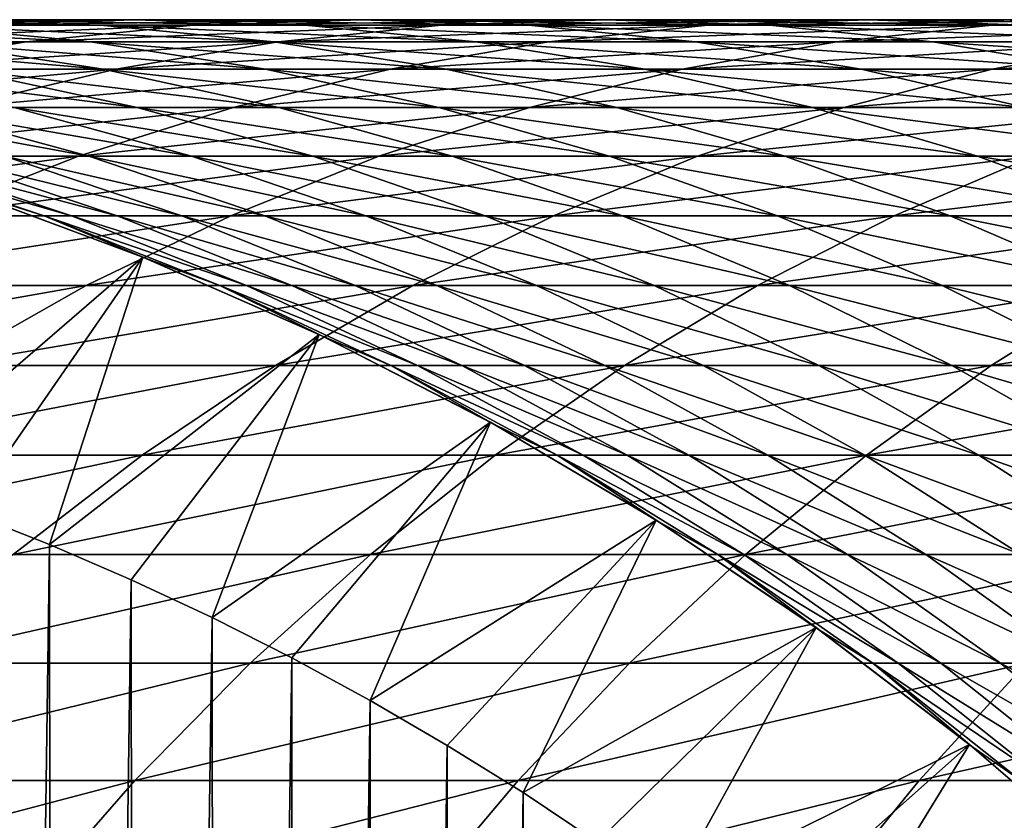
# Model space of a CAD drawing. Header units: metres. Extents: x -410 to 15, y -15 to 15.
# Tile 21 of 256: x -396.54 to -393.44, y 7.73 to 10.25. Entities that reach past the tile are written whole.
import ezdxf

# ---------------------------------------------------------------- set-up
doc = ezdxf.new("R2010")
doc.units = ezdxf.units.M
doc.layers.add('solid_508382', color=7, linetype='CONTINUOUS')

msp = doc.modelspace()

# ---------------------------------------------------------------- linework, layer by layer
at = {"layer": 'solid_508382'}
for points in [[(-397.434753, 10.25, 127.468567), (-396.838379, 10.25, 128.961014), (-396.28949, 10.232658, 128.72879)], [(-396.876984, 10.232658, 127.258575), (-397.434753, 10.25, 127.468567), (-396.28949, 10.232658, 128.72879)], [(-397.387238, 10.232658, 129.193253), (-396.721588, 10.232658, 130.682388), (-396.182495, 10.25, 130.428299)], [(-396.838379, 10.25, 128.961014), (-397.387238, 10.232658, 129.193253), (-396.182495, 10.25, 130.428299)], [(-396.838379, 10.25, 128.961014), (-396.182495, 10.25, 130.428299), (-395.643402, 10.232658, 130.17421)], [(-396.28949, 10.232658, 128.72879), (-396.838379, 10.25, 128.961014), (-395.643402, 10.232658, 130.17421)], [(-396.721588, 10.232658, 130.682388), (-395.996674, 10.232658, 132.1436), (-395.468201, 10.25, 131.868057)], [(-396.182495, 10.25, 130.428299), (-396.721588, 10.232658, 130.682388), (-395.468201, 10.25, 131.868057)], [(-396.182495, 10.25, 130.428299), (-395.468201, 10.25, 131.868057), (-394.939758, 10.232658, 131.592514)], [(-395.643402, 10.232658, 130.17421), (-396.182495, 10.25, 130.428299), (-394.939758, 10.232658, 131.592514)], [(-395.996674, 10.232658, 132.1436), (-395.213623, 10.232658, 133.574509), (-394.696655, 10.25, 133.277954)], [(-395.468201, 10.25, 131.868057), (-395.996674, 10.232658, 132.1436), (-394.696655, 10.25, 133.277954)], [(-395.468201, 10.25, 131.868057), (-394.696655, 10.25, 133.277954), (-394.179688, 10.232658, 132.9814)], [(-394.939758, 10.232658, 131.592514), (-395.468201, 10.25, 131.868057), (-394.179688, 10.232658, 132.9814)], [(-395.213623, 10.232658, 133.574509), (-394.373749, 10.232658, 134.972794), (-393.86911, 10.25, 134.655716)], [(-394.696655, 10.25, 133.277954), (-395.213623, 10.232658, 133.574509), (-393.86911, 10.25, 134.655716)], [(-394.696655, 10.25, 133.277954), (-393.86911, 10.25, 134.655716), (-393.364471, 10.232658, 134.338638)], [(-394.179688, 10.232658, 132.9814), (-394.696655, 10.25, 133.277954), (-393.364471, 10.232658, 134.338638)], [(-394.373749, 10.232658, 134.972794), (-393.478363, 10.232658, 136.336227), (-392.986847, 10.25, 135.99913)], [(-393.86911, 10.25, 134.655716), (-394.373749, 10.232658, 134.972794), (-392.986847, 10.25, 135.99913)], [(-393.86911, 10.25, 134.655716), (-392.986847, 10.25, 135.99913), (-392.495361, 10.232658, 135.662033)], [(-393.364471, 10.232658, 134.338638), (-393.86911, 10.25, 134.655716), (-392.495361, 10.232658, 135.662033)], [(-393.478363, 10.232658, 136.336227), (-392.528931, 10.232658, 137.662582), (-392.051361, 10.25, 137.306015)], [(-392.986847, 10.25, 135.99913), (-393.478363, 10.232658, 136.336227), (-392.051361, 10.25, 137.306015)], [(-397.404968, 10.232658, 125.765945), (-396.876984, 10.232658, 127.258575), (-396.321136, 10.180694, 127.049294)], [(-396.841125, 10.180694, 125.579163), (-397.404968, 10.232658, 125.765945), (-396.321136, 10.180694, 127.049294)], [(-397.258881, 10.180694, 130.935623), (-396.523346, 10.180694, 132.418213), (-395.996674, 10.232658, 132.1436)], [(-396.721588, 10.232658, 130.682388), (-397.258881, 10.180694, 130.935623), (-395.996674, 10.232658, 132.1436)], [(-396.876984, 10.232658, 127.258575), (-396.28949, 10.232658, 128.72879), (-395.742462, 10.180694, 128.497345)], [(-396.321136, 10.180694, 127.049294), (-396.876984, 10.232658, 127.258575), (-395.742462, 10.180694, 128.497345)], [(-396.523346, 10.180694, 132.418213), (-395.728851, 10.180694, 133.870056), (-395.213623, 10.232658, 133.574509)], [(-395.996674, 10.232658, 132.1436), (-396.523346, 10.180694, 132.418213), (-395.213623, 10.232658, 133.574509)], [(-396.28949, 10.232658, 128.72879), (-395.643402, 10.232658, 130.17421), (-395.10611, 10.180694, 129.920975)], [(-395.742462, 10.180694, 128.497345), (-396.28949, 10.232658, 128.72879), (-395.10611, 10.180694, 129.920975)], [(-395.728851, 10.180694, 133.870056), (-394.876678, 10.180694, 135.288803), (-394.373749, 10.232658, 134.972794)], [(-395.213623, 10.232658, 133.574509), (-395.728851, 10.180694, 133.870056), (-394.373749, 10.232658, 134.972794)], [(-395.643402, 10.232658, 130.17421), (-394.939758, 10.232658, 131.592514), (-394.413086, 10.180694, 131.317902)], [(-395.10611, 10.180694, 129.920975), (-395.643402, 10.232658, 130.17421), (-394.413086, 10.180694, 131.317902)], [(-394.939758, 10.232658, 131.592514), (-394.179688, 10.232658, 132.9814), (-393.66449, 10.180694, 132.685852)], [(-394.413086, 10.180694, 131.317902), (-394.939758, 10.232658, 131.592514), (-393.66449, 10.180694, 132.685852)], [(-394.876678, 10.180694, 135.288803), (-393.96817, 10.180694, 136.67218), (-393.478363, 10.232658, 136.336227)], [(-394.373749, 10.232658, 134.972794), (-394.876678, 10.180694, 135.288803), (-393.478363, 10.232658, 136.336227)], [(-394.179688, 10.232658, 132.9814), (-393.364471, 10.232658, 134.338638), (-392.861542, 10.180694, 134.022629)], [(-393.66449, 10.180694, 132.685852), (-394.179688, 10.232658, 132.9814), (-392.861542, 10.180694, 134.022629)], [(-393.96817, 10.180694, 136.67218), (-393.004852, 10.180694, 138.017944), (-392.528931, 10.232658, 137.662582)], [(-393.478363, 10.232658, 136.336227), (-393.96817, 10.180694, 136.67218), (-392.528931, 10.232658, 137.662582)], [(-397.792511, 10.094279, 131.187149), (-397.046448, 10.094279, 132.690964), (-396.523346, 10.180694, 132.418213)], [(-397.258881, 10.180694, 130.935623), (-397.792511, 10.094279, 131.187149), (-396.523346, 10.180694, 132.418213)], [(-397.301666, 10.180694, 124.089333), (-396.841125, 10.180694, 125.579163), (-396.281128, 10.094279, 125.393646)], [(-396.73468, 10.094279, 123.92646), (-397.301666, 10.180694, 124.089333), (-396.281128, 10.094279, 125.393646)], [(-397.046448, 10.094279, 132.690964), (-396.24057, 10.094279, 134.163605), (-395.728851, 10.180694, 133.870056)], [(-396.523346, 10.180694, 132.418213), (-397.046448, 10.094279, 132.690964), (-395.728851, 10.180694, 133.870056)], [(-396.841125, 10.180694, 125.579163), (-396.321136, 10.180694, 127.049294), (-395.769012, 10.094279, 126.841423)], [(-396.281128, 10.094279, 125.393646), (-396.841125, 10.180694, 125.579163), (-395.769012, 10.094279, 126.841423)], [(-396.321136, 10.180694, 127.049294), (-395.742462, 10.180694, 128.497345), (-395.199158, 10.094279, 128.267471)], [(-395.769012, 10.094279, 126.841423), (-396.321136, 10.180694, 127.049294), (-395.199158, 10.094279, 128.267471)], [(-396.24057, 10.094279, 134.163605), (-395.37619, 10.094279, 135.602676), (-394.876678, 10.180694, 135.288803)], [(-395.728851, 10.180694, 133.870056), (-396.24057, 10.094279, 134.163605), (-394.876678, 10.180694, 135.288803)], [(-395.742462, 10.180694, 128.497345), (-395.10611, 10.180694, 129.920975), (-394.572479, 10.094279, 129.669464)], [(-395.199158, 10.094279, 128.267471), (-395.742462, 10.180694, 128.497345), (-394.572479, 10.094279, 129.669464)], [(-395.37619, 10.094279, 135.602676), (-394.454681, 10.094279, 137.005859), (-393.96817, 10.180694, 136.67218)], [(-394.876678, 10.180694, 135.288803), (-395.37619, 10.094279, 135.602676), (-393.96817, 10.180694, 136.67218)], [(-395.10611, 10.180694, 129.920975), (-394.413086, 10.180694, 131.317902), (-393.889954, 10.094279, 131.045151)], [(-394.572479, 10.094279, 129.669464), (-395.10611, 10.180694, 129.920975), (-393.889954, 10.094279, 131.045151)], [(-394.454681, 10.094279, 137.005859), (-393.47757, 10.094279, 138.370895), (-393.004852, 10.180694, 138.017944)], [(-393.96817, 10.180694, 136.67218), (-394.454681, 10.094279, 137.005859), (-393.004852, 10.180694, 138.017944)], [(-394.413086, 10.180694, 131.317902), (-393.66449, 10.180694, 132.685852), (-393.15274, 10.094279, 132.392303)], [(-393.889954, 10.094279, 131.045151), (-394.413086, 10.180694, 131.317902), (-393.15274, 10.094279, 132.392303)], [(-393.66449, 10.180694, 132.685852), (-392.861542, 10.180694, 134.022629), (-392.36203, 10.094279, 133.708771)], [(-393.15274, 10.094279, 132.392303), (-393.66449, 10.180694, 132.685852), (-392.36203, 10.094279, 133.708771)], [(-393.47757, 10.094279, 138.370895), (-392.446381, 10.094279, 139.695572), (-391.988251, 10.180694, 139.323914)], [(-393.004852, 10.180694, 138.017944), (-393.47757, 10.094279, 138.370895), (-391.988251, 10.180694, 139.323914)], [(-397.564209, 9.97371, 132.960938), (-396.74707, 9.97371, 134.454147), (-396.24057, 10.094279, 134.163605)], [(-397.046448, 10.094279, 132.690964), (-397.564209, 9.97371, 132.960938), (-396.24057, 10.094279, 134.163605)], [(-397.128906, 10.094279, 122.442245), (-396.73468, 10.094279, 123.92646), (-396.173431, 9.97371, 123.765251)], [(-396.561646, 9.97371, 122.303711), (-397.128906, 10.094279, 122.442245), (-396.173431, 9.97371, 123.765251)], [(-396.74707, 9.97371, 134.454147), (-395.870605, 9.97371, 135.91333), (-395.37619, 10.094279, 135.602676)], [(-396.24057, 10.094279, 134.163605), (-396.74707, 9.97371, 134.454147), (-395.37619, 10.094279, 135.602676)], [(-396.73468, 10.094279, 123.92646), (-396.281128, 10.094279, 125.393646), (-395.726837, 9.97371, 125.210022)], [(-396.173431, 9.97371, 123.765251), (-396.73468, 10.094279, 123.92646), (-395.726837, 9.97371, 125.210022)], [(-396.281128, 10.094279, 125.393646), (-395.769012, 10.094279, 126.841423), (-395.222534, 9.97371, 126.635681)], [(-395.726837, 9.97371, 125.210022), (-396.281128, 10.094279, 125.393646), (-395.222534, 9.97371, 126.635681)], [(-395.870605, 9.97371, 135.91333), (-394.936218, 9.97371, 137.336121), (-394.454681, 10.094279, 137.005859)], [(-395.37619, 10.094279, 135.602676), (-395.870605, 9.97371, 135.91333), (-394.454681, 10.094279, 137.005859)], [(-395.769012, 10.094279, 126.841423), (-395.199158, 10.094279, 128.267471), (-394.661377, 9.97371, 128.039932)], [(-395.222534, 9.97371, 126.635681), (-395.769012, 10.094279, 126.841423), (-394.661377, 9.97371, 128.039932)], [(-395.199158, 10.094279, 128.267471), (-394.572479, 10.094279, 129.669464), (-394.044281, 9.97371, 129.420517)], [(-394.661377, 9.97371, 128.039932), (-395.199158, 10.094279, 128.267471), (-394.044281, 9.97371, 129.420517)], [(-394.936218, 9.97371, 137.336121), (-393.945435, 9.97371, 138.720245), (-393.47757, 10.094279, 138.370895)], [(-394.454681, 10.094279, 137.005859), (-394.936218, 9.97371, 137.336121), (-393.47757, 10.094279, 138.370895)], [(-394.572479, 10.094279, 129.669464), (-393.889954, 10.094279, 131.045151), (-393.372192, 9.97371, 130.775177)], [(-394.044281, 9.97371, 129.420517), (-394.572479, 10.094279, 129.669464), (-393.372192, 9.97371, 130.775177)], [(-393.945435, 9.97371, 138.720245), (-392.899872, 9.97371, 140.063431), (-392.446381, 10.094279, 139.695572)], [(-393.47757, 10.094279, 138.370895), (-393.945435, 9.97371, 138.720245), (-392.446381, 10.094279, 139.695572)], [(-393.889954, 10.094279, 131.045151), (-393.15274, 10.094279, 132.392303), (-392.64624, 9.97371, 132.101761)], [(-393.372192, 9.97371, 130.775177), (-393.889954, 10.094279, 131.045151), (-392.64624, 9.97371, 132.101761)], [(-397.246643, 9.819392, 134.740707), (-396.358246, 9.819392, 136.219742), (-395.870605, 9.97371, 135.91333)], [(-396.74707, 9.97371, 134.454147), (-397.246643, 9.819392, 134.740707), (-395.870605, 9.97371, 135.91333)], [(-397.160461, 9.97371, 119.33976), (-396.890839, 9.97371, 120.827751), (-396.326324, 9.819392, 120.713699)], [(-396.591827, 9.819392, 119.248482), (-397.160461, 9.97371, 119.33976), (-396.326324, 9.819392, 120.713699)], [(-396.890839, 9.97371, 120.827751), (-396.561646, 9.97371, 122.303711), (-396.002167, 9.819392, 122.167076)], [(-396.326324, 9.819392, 120.713699), (-396.890839, 9.97371, 120.827751), (-396.002167, 9.819392, 122.167076)], [(-396.561646, 9.97371, 122.303711), (-396.173431, 9.97371, 123.765251), (-395.619904, 9.819392, 123.606255)], [(-396.002167, 9.819392, 122.167076), (-396.561646, 9.97371, 122.303711), (-395.619904, 9.819392, 123.606255)], [(-396.358246, 9.819392, 136.219742), (-395.411163, 9.819392, 137.66188), (-394.936218, 9.97371, 137.336121)], [(-395.870605, 9.97371, 135.91333), (-396.358246, 9.819392, 136.219742), (-394.936218, 9.97371, 137.336121)], [(-396.173431, 9.97371, 123.765251), (-395.726837, 9.97371, 125.210022), (-395.180115, 9.819392, 125.028915)], [(-395.619904, 9.819392, 123.606255), (-396.173431, 9.97371, 123.765251), (-395.180115, 9.819392, 125.028915)], [(-395.726837, 9.97371, 125.210022), (-395.222534, 9.97371, 126.635681), (-394.683563, 9.819392, 126.432762)], [(-395.180115, 9.819392, 125.028915), (-395.726837, 9.97371, 125.210022), (-394.683563, 9.819392, 126.432762)], [(-395.411163, 9.819392, 137.66188), (-394.406921, 9.819392, 139.064804), (-393.945435, 9.97371, 138.720245)], [(-394.936218, 9.97371, 137.336121), (-395.411163, 9.819392, 137.66188), (-393.945435, 9.97371, 138.720245)], [(-395.222534, 9.97371, 126.635681), (-394.661377, 9.97371, 128.039932), (-394.130981, 9.819392, 127.815521)], [(-394.683563, 9.819392, 126.432762), (-395.222534, 9.97371, 126.635681), (-394.130981, 9.819392, 127.815521)], [(-394.661377, 9.97371, 128.039932), (-394.044281, 9.97371, 129.420517), (-393.523315, 9.819392, 129.174973)], [(-394.130981, 9.819392, 127.815521), (-394.661377, 9.97371, 128.039932), (-393.523315, 9.819392, 129.174973)], [(-394.406921, 9.819392, 139.064804), (-393.347137, 9.819392, 140.426254), (-392.899872, 9.97371, 140.063431)], [(-393.945435, 9.97371, 138.720245), (-394.406921, 9.819392, 139.064804), (-392.899872, 9.97371, 140.063431)], [(-394.044281, 9.97371, 129.420517), (-393.372192, 9.97371, 130.775177), (-392.861542, 9.819392, 130.508911)], [(-393.523315, 9.819392, 129.174973), (-394.044281, 9.97371, 129.420517), (-392.861542, 9.819392, 130.508911)], [(-397.737579, 9.631849, 135.022339), (-396.837494, 9.631849, 136.520844), (-396.358246, 9.819392, 136.219742)], [(-397.246643, 9.819392, 134.740707), (-397.737579, 9.631849, 135.022339), (-396.358246, 9.819392, 136.219742)], [(-397.032623, 9.819392, 114.80545), (-396.945251, 9.819392, 116.291969), (-396.381042, 9.631849, 116.247414)], [(-396.467072, 9.631849, 114.7836), (-397.032623, 9.819392, 114.80545), (-396.381042, 9.631849, 116.247414)], [(-396.717224, 9.710095, 113.374649), (-397.032623, 9.819392, 114.80545), (-396.467072, 9.631849, 114.7836)], [(-396.945251, 9.819392, 116.291969), (-396.798248, 9.819392, 117.773773), (-396.236267, 9.631849, 117.706596)], [(-396.381042, 9.631849, 116.247414), (-396.945251, 9.819392, 116.291969), (-396.236267, 9.631849, 117.706596)], [(-396.837494, 9.631849, 136.520844), (-395.87793, 9.631849, 137.981995), (-395.411163, 9.819392, 137.66188)], [(-396.358246, 9.819392, 136.219742), (-396.837494, 9.631849, 136.520844), (-395.411163, 9.819392, 137.66188)], [(-396.798248, 9.819392, 117.773773), (-396.591827, 9.819392, 119.248482), (-396.03299, 9.631849, 119.158775)], [(-396.236267, 9.631849, 117.706596), (-396.798248, 9.819392, 117.773773), (-396.03299, 9.631849, 119.158775)], [(-396.591827, 9.819392, 119.248482), (-396.326324, 9.819392, 120.713699), (-395.771545, 9.631849, 120.601624)], [(-396.03299, 9.631849, 119.158775), (-396.591827, 9.819392, 119.248482), (-395.771545, 9.631849, 120.601624)], [(-396.326324, 9.819392, 120.713699), (-396.002167, 9.819392, 122.167076), (-395.452362, 9.631849, 122.032799)], [(-395.771545, 9.631849, 120.601624), (-396.326324, 9.819392, 120.713699), (-395.452362, 9.631849, 122.032799)], [(-396.002167, 9.819392, 122.167076), (-395.619904, 9.819392, 123.606255), (-395.075928, 9.631849, 123.449997)], [(-395.452362, 9.631849, 122.032799), (-396.002167, 9.819392, 122.167076), (-395.075928, 9.631849, 123.449997)], [(-395.87793, 9.631849, 137.981995), (-394.860443, 9.631849, 139.403412), (-394.406921, 9.819392, 139.064804)], [(-395.411163, 9.819392, 137.66188), (-395.87793, 9.631849, 137.981995), (-394.406921, 9.819392, 139.064804)], [(-395.619904, 9.819392, 123.606255), (-395.180115, 9.819392, 125.028915), (-394.642853, 9.631849, 124.850937)], [(-395.075928, 9.631849, 123.449997), (-395.619904, 9.819392, 123.606255), (-394.642853, 9.631849, 124.850937)], [(-395.180115, 9.819392, 125.028915), (-394.683563, 9.819392, 126.432762), (-394.15387, 9.631849, 126.233337)], [(-394.642853, 9.631849, 124.850937), (-395.180115, 9.819392, 125.028915), (-394.15387, 9.631849, 126.233337)], [(-394.860443, 9.631849, 139.403412), (-393.786652, 9.631849, 140.782822), (-393.347137, 9.819392, 140.426254)], [(-394.406921, 9.819392, 139.064804), (-394.860443, 9.631849, 139.403412), (-393.347137, 9.819392, 140.426254)], [(-394.683563, 9.819392, 126.432762), (-394.130981, 9.819392, 127.815521), (-393.609741, 9.631849, 127.594986)], [(-394.15387, 9.631849, 126.233337), (-394.683563, 9.819392, 126.432762), (-393.609741, 9.631849, 127.594986)], [(-394.130981, 9.819392, 127.815521), (-393.523315, 9.819392, 129.174973), (-393.011353, 9.631849, 128.93367)], [(-393.609741, 9.631849, 127.594986), (-394.130981, 9.819392, 127.815521), (-393.011353, 9.631849, 128.93367)], [(-393.786652, 9.631849, 140.782822), (-392.658356, 9.631849, 142.117966), (-392.23349, 9.819392, 141.744034)], [(-393.347137, 9.819392, 140.426254), (-393.786652, 9.631849, 140.782822), (-392.23349, 9.819392, 141.744034)], [(-393.523315, 9.819392, 129.174973), (-392.861542, 9.819392, 130.508911), (-392.35968, 9.631849, 130.247238)], [(-393.011353, 9.631849, 128.93367), (-393.523315, 9.819392, 129.174973), (-392.35968, 9.631849, 130.247238)], [(-396.155792, 9.501818, 96.32515), (-396.976288, 8.794239, 95.374649), (-396.725006, 9.712719, 96.32515)], [(-396.155792, 9.501818, 96.32515), (-396.725006, 9.712719, 96.32515), (-396.717224, 9.710095, 113.374649)], [(-396.147766, 9.498569, 113.374649), (-396.717224, 9.710095, 113.374649), (-396.467072, 9.631849, 114.7836)], [(-396.155792, 9.501818, 96.32515), (-396.717224, 9.710095, 113.374649), (-396.147766, 9.498569, 113.374649)], [(-397.306671, 9.411716, 136.815643), (-396.334869, 9.411716, 138.29541), (-395.87793, 9.631849, 137.981995)], [(-396.837494, 9.631849, 136.520844), (-397.306671, 9.411716, 136.815643), (-395.87793, 9.631849, 137.981995)], [(-396.467072, 9.631849, 114.7836), (-396.381042, 9.631849, 116.247414), (-395.828644, 9.411716, 116.203796)], [(-395.913391, 9.411716, 114.762207), (-396.467072, 9.631849, 114.7836), (-395.828644, 9.411716, 116.203796)], [(-396.147766, 9.498569, 113.374649), (-396.467072, 9.631849, 114.7836), (-395.913391, 9.411716, 114.762207)], [(-396.381042, 9.631849, 116.247414), (-396.236267, 9.631849, 117.706596), (-395.686096, 9.411716, 117.640816)], [(-395.828644, 9.411716, 116.203796), (-396.381042, 9.631849, 116.247414), (-395.686096, 9.411716, 117.640816)], [(-396.334869, 9.411716, 138.29541), (-395.304443, 9.411716, 139.73494), (-394.860443, 9.631849, 139.403412)], [(-395.87793, 9.631849, 137.981995), (-396.334869, 9.411716, 138.29541), (-394.860443, 9.631849, 139.403412)], [(-396.236267, 9.631849, 117.706596), (-396.03299, 9.631849, 119.158775), (-395.485901, 9.411716, 119.070953)], [(-395.686096, 9.411716, 117.640816), (-396.236267, 9.631849, 117.706596), (-395.485901, 9.411716, 119.070953)], [(-396.03299, 9.631849, 119.158775), (-395.771545, 9.631849, 120.601624), (-395.228424, 9.411716, 120.49189)], [(-395.485901, 9.411716, 119.070953), (-396.03299, 9.631849, 119.158775), (-395.228424, 9.411716, 120.49189)], [(-395.771545, 9.631849, 120.601624), (-395.452362, 9.631849, 122.032799), (-394.914062, 9.411716, 121.901337)], [(-395.228424, 9.411716, 120.49189), (-395.771545, 9.631849, 120.601624), (-394.914062, 9.411716, 121.901337)], [(-395.452362, 9.631849, 122.032799), (-395.075928, 9.631849, 123.449997), (-394.543365, 9.411716, 123.29702)], [(-394.914062, 9.411716, 121.901337), (-395.452362, 9.631849, 122.032799), (-394.543365, 9.411716, 123.29702)], [(-395.304443, 9.411716, 139.73494), (-394.21698, 9.411716, 141.131897), (-393.786652, 9.631849, 140.782822)], [(-394.860443, 9.631849, 139.403412), (-395.304443, 9.411716, 139.73494), (-393.786652, 9.631849, 140.782822)], [(-395.075928, 9.631849, 123.449997), (-394.642853, 9.631849, 124.850937), (-394.116882, 9.411716, 124.676682)], [(-394.543365, 9.411716, 123.29702), (-395.075928, 9.631849, 123.449997), (-394.116882, 9.411716, 124.676682)], [(-394.642853, 9.631849, 124.850937), (-394.15387, 9.631849, 126.233337), (-393.635315, 9.411716, 126.038101)], [(-394.116882, 9.411716, 124.676682), (-394.642853, 9.631849, 124.850937), (-393.635315, 9.411716, 126.038101)], [(-394.21698, 9.411716, 141.131897), (-393.07431, 9.411716, 142.484055), (-392.658356, 9.631849, 142.117966)], [(-393.786652, 9.631849, 140.782822), (-394.21698, 9.411716, 141.131897), (-392.658356, 9.631849, 142.117966)], [(-394.15387, 9.631849, 126.233337), (-393.609741, 9.631849, 127.594986), (-393.099426, 9.411716, 127.379074)], [(-393.635315, 9.411716, 126.038101), (-394.15387, 9.631849, 126.233337), (-393.099426, 9.411716, 127.379074)], [(-393.609741, 9.631849, 127.594986), (-393.011353, 9.631849, 128.93367), (-392.510132, 9.411716, 128.697433)], [(-393.099426, 9.411716, 127.379074), (-393.609741, 9.631849, 127.594986), (-392.510132, 9.411716, 128.697433)], [(-396.155792, 9.501818, 96.32515), (-396.711853, 8.69883, 95.374649), (-396.976288, 8.794239, 95.374649)], [(-396.155792, 9.501818, 96.32515), (-396.45047, 8.595492, 95.374649), (-396.711853, 8.69883, 95.374649)], [(-395.600098, 9.257607, 96.32515), (-396.45047, 8.595492, 95.374649), (-396.155792, 9.501818, 96.32515)], [(-395.600098, 9.257607, 96.32515), (-396.155792, 9.501818, 96.32515), (-396.147766, 9.498569, 113.374649)], [(-395.591827, 9.253677, 113.374649), (-396.147766, 9.498569, 113.374649), (-395.913391, 9.411716, 114.762207)], [(-395.600098, 9.257607, 96.32515), (-396.147766, 9.498569, 113.374649), (-395.591827, 9.253677, 113.374649)], [(-397.764221, 9.159735, 137.103149), (-396.780518, 9.159735, 138.601044), (-396.334869, 9.411716, 138.29541)], [(-397.306671, 9.411716, 136.815643), (-397.764221, 9.159735, 137.103149), (-396.334869, 9.411716, 138.29541)], [(-396.780518, 9.159735, 138.601044), (-395.737427, 9.159735, 140.058228), (-395.304443, 9.411716, 139.73494)], [(-396.334869, 9.411716, 138.29541), (-396.780518, 9.159735, 138.601044), (-395.304443, 9.411716, 139.73494)], [(-395.913391, 9.411716, 114.762207), (-395.828644, 9.411716, 116.203796), (-395.289948, 9.159735, 116.161263)], [(-395.373413, 9.159735, 114.741348), (-395.913391, 9.411716, 114.762207), (-395.289948, 9.159735, 116.161263)], [(-395.591827, 9.253677, 113.374649), (-395.913391, 9.411716, 114.762207), (-395.373413, 9.159735, 114.741348)], [(-395.828644, 9.411716, 116.203796), (-395.686096, 9.411716, 117.640816), (-395.149536, 9.159735, 117.576675)], [(-395.289948, 9.159735, 116.161263), (-395.828644, 9.411716, 116.203796), (-395.149536, 9.159735, 117.576675)], [(-395.737427, 9.159735, 140.058228), (-394.636658, 9.159735, 141.472336), (-394.21698, 9.411716, 141.131897)], [(-395.304443, 9.411716, 139.73494), (-395.737427, 9.159735, 140.058228), (-394.21698, 9.411716, 141.131897)], [(-395.686096, 9.411716, 117.640816), (-395.485901, 9.411716, 119.070953), (-394.952362, 9.159735, 118.985306)], [(-395.149536, 9.159735, 117.576675), (-395.686096, 9.411716, 117.640816), (-394.952362, 9.159735, 118.985306)], [(-395.485901, 9.411716, 119.070953), (-395.228424, 9.411716, 120.49189), (-394.698761, 9.159735, 120.38488)], [(-394.952362, 9.159735, 118.985306), (-395.485901, 9.411716, 119.070953), (-394.698761, 9.159735, 120.38488)], [(-395.228424, 9.411716, 120.49189), (-394.914062, 9.411716, 121.901337), (-394.38913, 9.159735, 121.77314)], [(-394.698761, 9.159735, 120.38488), (-395.228424, 9.411716, 120.49189), (-394.38913, 9.159735, 121.77314)], [(-394.914062, 9.411716, 121.901337), (-394.543365, 9.411716, 123.29702), (-394.023987, 9.159735, 123.147835)], [(-394.38913, 9.159735, 121.77314), (-394.914062, 9.411716, 121.901337), (-394.023987, 9.159735, 123.147835)], [(-394.636658, 9.159735, 141.472336), (-393.47995, 9.159735, 142.841064), (-393.07431, 9.411716, 142.484055)], [(-394.21698, 9.411716, 141.131897), (-394.636658, 9.159735, 141.472336), (-393.07431, 9.411716, 142.484055)], [(-394.543365, 9.411716, 123.29702), (-394.116882, 9.411716, 124.676682), (-393.603912, 9.159735, 124.506752)], [(-394.023987, 9.159735, 123.147835), (-394.543365, 9.411716, 123.29702), (-393.603912, 9.159735, 124.506752)], [(-394.116882, 9.411716, 124.676682), (-393.635315, 9.411716, 126.038101), (-393.129578, 9.159735, 125.847702)], [(-393.603912, 9.159735, 124.506752), (-394.116882, 9.411716, 124.676682), (-393.129578, 9.159735, 125.847702)], [(-393.635315, 9.411716, 126.038101), (-393.099426, 9.411716, 127.379074), (-392.601776, 9.159735, 127.16851)], [(-393.129578, 9.159735, 125.847702), (-393.635315, 9.411716, 126.038101), (-392.601776, 9.159735, 127.16851)], [(-393.47995, 9.159735, 142.841064), (-392.269196, 9.159735, 144.162231), (-391.878235, 9.411716, 143.789215)], [(-393.07431, 9.411716, 142.484055), (-393.47995, 9.159735, 142.841064), (-391.878235, 9.411716, 143.789215)], [(-395.600098, 9.257607, 96.32515), (-396.192322, 8.484286, 95.374649), (-396.45047, 8.595492, 95.374649)], [(-395.600098, 9.257607, 96.32515), (-395.9375, 8.365249, 95.374649), (-396.192322, 8.484286, 95.374649)], [(-395.059784, 8.980911, 96.32515), (-395.9375, 8.365249, 95.374649), (-395.600098, 9.257607, 96.32515)], [(-395.059784, 8.980911, 96.32515), (-395.600098, 9.257607, 96.32515), (-395.591827, 9.253677, 113.374649)], [(-395.051392, 8.976283, 113.374649), (-395.591827, 9.253677, 113.374649), (-395.373413, 9.159735, 114.741348)], [(-395.059784, 8.980911, 96.32515), (-395.591827, 9.253677, 113.374649), (-395.051392, 8.976283, 113.374649)], [(-397.213287, 8.87676, 138.897888), (-396.157959, 8.87676, 140.372208), (-395.737427, 9.159735, 140.058228)], [(-396.780518, 9.159735, 138.601044), (-397.213287, 8.87676, 138.897888), (-395.737427, 9.159735, 140.058228)], [(-396.157959, 8.87676, 140.372208), (-395.04422, 8.87676, 141.802948), (-394.636658, 9.159735, 141.472336)], [(-395.737427, 9.159735, 140.058228), (-396.157959, 8.87676, 140.372208), (-394.636658, 9.159735, 141.472336)], [(-395.373413, 9.159735, 114.741348), (-395.289948, 9.159735, 116.161263), (-394.766785, 8.87676, 116.119949)], [(-394.848999, 8.87676, 114.721085), (-395.373413, 9.159735, 114.741348), (-394.766785, 8.87676, 116.119949)], [(-395.051392, 8.976283, 113.374649), (-395.373413, 9.159735, 114.741348), (-394.848999, 8.87676, 114.721085)], [(-395.289948, 9.159735, 116.161263), (-395.149536, 9.159735, 117.576675), (-394.628418, 8.87676, 117.514381)], [(-394.766785, 8.87676, 116.119949), (-395.289948, 9.159735, 116.161263), (-394.628418, 8.87676, 117.514381)], [(-395.149536, 9.159735, 117.576675), (-394.952362, 9.159735, 118.985306), (-394.434174, 8.87676, 118.90213)], [(-394.628418, 8.87676, 117.514381), (-395.149536, 9.159735, 117.576675), (-394.434174, 8.87676, 118.90213)], [(-395.04422, 8.87676, 141.802948), (-393.873901, 8.87676, 143.187805), (-393.47995, 9.159735, 142.841064)], [(-394.636658, 9.159735, 141.472336), (-395.04422, 8.87676, 141.802948), (-393.47995, 9.159735, 142.841064)], [(-394.952362, 9.159735, 118.985306), (-394.698761, 9.159735, 120.38488), (-394.184326, 8.87676, 120.280952)], [(-394.434174, 8.87676, 118.90213), (-394.952362, 9.159735, 118.985306), (-394.184326, 8.87676, 120.280952)], [(-394.698761, 9.159735, 120.38488), (-394.38913, 9.159735, 121.77314), (-393.879303, 8.87676, 121.648628)], [(-394.184326, 8.87676, 120.280952), (-394.698761, 9.159735, 120.38488), (-393.879303, 8.87676, 121.648628)], [(-394.38913, 9.159735, 121.77314), (-394.023987, 9.159735, 123.147835), (-393.519562, 8.87676, 123.002945)], [(-393.879303, 8.87676, 121.648628), (-394.38913, 9.159735, 121.77314), (-393.519562, 8.87676, 123.002945)], [(-394.023987, 9.159735, 123.147835), (-393.603912, 9.159735, 124.506752), (-393.105713, 8.87676, 124.341721)], [(-393.519562, 8.87676, 123.002945), (-394.023987, 9.159735, 123.147835), (-393.105713, 8.87676, 124.341721)], [(-393.873901, 8.87676, 143.187805), (-392.648926, 8.87676, 144.524506), (-392.269196, 9.159735, 144.162231)], [(-393.47995, 9.159735, 142.841064), (-393.873901, 8.87676, 143.187805), (-392.269196, 9.159735, 144.162231)], [(-393.603912, 9.159735, 124.506752), (-393.129578, 9.159735, 125.847702), (-392.638428, 8.87676, 125.662788)], [(-393.105713, 8.87676, 124.341721), (-393.603912, 9.159735, 124.506752), (-392.638428, 8.87676, 125.662788)], [(-395.059784, 8.980911, 96.32515), (-395.686096, 8.238426, 95.374649), (-395.9375, 8.365249, 95.374649)], [(-395.059784, 8.980911, 96.32515), (-395.438843, 8.104145, 95.374649), (-395.686096, 8.238426, 95.374649)], [(-394.536713, 8.672663, 96.32515), (-395.438843, 8.104145, 95.374649), (-395.059784, 8.980911, 96.32515)], [(-394.536713, 8.672663, 96.32515), (-395.059784, 8.980911, 96.32515), (-395.051392, 8.976283, 113.374649)], [(-394.52832, 8.667359, 113.374649), (-395.051392, 8.976283, 113.374649), (-394.848999, 8.87676, 114.721085)], [(-394.536713, 8.672663, 96.32515), (-395.051392, 8.976283, 113.374649), (-394.52832, 8.667359, 113.374649)], [(-397.631805, 8.56375, 139.184921), (-396.564575, 8.56375, 140.675827), (-396.157959, 8.87676, 140.372208)], [(-397.213287, 8.87676, 138.897888), (-397.631805, 8.56375, 139.184921), (-396.157959, 8.87676, 140.372208)], [(-396.564575, 8.56375, 140.675827), (-395.438324, 8.56375, 142.12265), (-395.04422, 8.87676, 141.802948)], [(-396.157959, 8.87676, 140.372208), (-396.564575, 8.56375, 140.675827), (-395.04422, 8.87676, 141.802948)], [(-395.438324, 8.56375, 142.12265), (-394.254852, 8.56375, 143.523071), (-393.873901, 8.87676, 143.187805)], [(-395.04422, 8.87676, 141.802948), (-395.438324, 8.56375, 142.12265), (-393.873901, 8.87676, 143.187805)], [(-394.848999, 8.87676, 114.721085), (-394.766785, 8.87676, 116.119949), (-394.260895, 8.56375, 116.080002)], [(-394.341919, 8.56375, 114.701492), (-394.848999, 8.87676, 114.721085), (-394.260895, 8.56375, 116.080002)], [(-394.52832, 8.667359, 113.374649), (-394.848999, 8.87676, 114.721085), (-394.341919, 8.56375, 114.701492)], [(-394.766785, 8.87676, 116.119949), (-394.628418, 8.87676, 117.514381), (-394.124542, 8.56375, 117.45414)], [(-394.260895, 8.56375, 116.080002), (-394.766785, 8.87676, 116.119949), (-394.124542, 8.56375, 117.45414)], [(-394.628418, 8.87676, 117.514381), (-394.434174, 8.87676, 118.90213), (-393.933136, 8.56375, 118.821701)], [(-394.124542, 8.56375, 117.45414), (-394.628418, 8.87676, 117.514381), (-393.933136, 8.56375, 118.821701)], [(-394.434174, 8.87676, 118.90213), (-394.184326, 8.87676, 120.280952), (-393.68692, 8.56375, 120.180458)], [(-393.933136, 8.56375, 118.821701), (-394.434174, 8.87676, 118.90213), (-393.68692, 8.56375, 120.180458)], [(-394.254852, 8.56375, 143.523071), (-393.016083, 8.56375, 144.874817), (-392.648926, 8.87676, 144.524506)], [(-393.873901, 8.87676, 143.187805), (-394.254852, 8.56375, 143.523071), (-392.648926, 8.87676, 144.524506)], [(-394.184326, 8.87676, 120.280952), (-393.879303, 8.87676, 121.648628), (-393.386322, 8.56375, 121.528236)], [(-393.68692, 8.56375, 120.180458), (-394.184326, 8.87676, 120.280952), (-393.386322, 8.56375, 121.528236)], [(-393.879303, 8.87676, 121.648628), (-393.519562, 8.87676, 123.002945), (-393.03183, 8.56375, 122.862846)], [(-393.386322, 8.56375, 121.528236), (-393.879303, 8.87676, 121.648628), (-393.03183, 8.56375, 122.862846)], [(-393.519562, 8.87676, 123.002945), (-393.105713, 8.87676, 124.341721), (-392.623993, 8.56375, 124.182137)], [(-393.03183, 8.56375, 122.862846), (-393.519562, 8.87676, 123.002945), (-392.623993, 8.56375, 124.182137)], [(-396.711853, 8.69883, 95.374649), (-396.45047, 8.595492, 95.374649), (-396.694305, -8.692173, 95.374649)], [(-394.536713, 8.672663, 96.32515), (-395.195557, 7.962325, 95.374649), (-395.438843, 8.104145, 95.374649)], [(-394.536713, 8.672663, 96.32515), (-394.956848, 7.813328, 95.374649), (-395.195557, 7.962325, 95.374649)], [(-394.032593, 8.333814, 96.32515), (-394.956848, 7.813328, 95.374649), (-394.536713, 8.672663, 96.32515)], [(-394.032593, 8.333814, 96.32515), (-394.536713, 8.672663, 96.32515), (-394.52832, 8.667359, 113.374649)], [(-394.024475, 8.327991, 113.374649), (-394.52832, 8.667359, 113.374649), (-394.341919, 8.56375, 114.701492)], [(-394.032593, 8.333814, 96.32515), (-394.52832, 8.667359, 113.374649), (-394.024475, 8.327991, 113.374649)], [(-396.45047, 8.595492, 95.374649), (-396.433563, -8.588474, 95.374649), (-396.694305, -8.692173, 95.374649)], [(-396.45047, 8.595492, 95.374649), (-396.192322, 8.484286, 95.374649), (-396.433563, -8.588474, 95.374649)], [(-396.955933, 8.221763, 140.968033), (-395.817627, 8.221763, 142.430344), (-395.438324, 8.56375, 142.12265)], [(-396.564575, 8.56375, 140.675827), (-396.955933, 8.221763, 140.968033), (-395.438324, 8.56375, 142.12265)], [(-395.817627, 8.221763, 142.430344), (-394.62149, 8.221763, 143.845749), (-394.254852, 8.56375, 143.523071)], [(-395.438324, 8.56375, 142.12265), (-395.817627, 8.221763, 142.430344), (-394.254852, 8.56375, 143.523071)], [(-394.62149, 8.221763, 143.845749), (-393.369446, 8.221763, 145.211975), (-393.016083, 8.56375, 144.874817)], [(-394.254852, 8.56375, 143.523071), (-394.62149, 8.221763, 143.845749), (-393.016083, 8.56375, 144.874817)], [(-394.341919, 8.56375, 114.701492), (-394.260895, 8.56375, 116.080002), (-393.773987, 8.221763, 116.041557)], [(-393.853851, 8.221763, 114.68264), (-394.341919, 8.56375, 114.701492), (-393.773987, 8.221763, 116.041557)], [(-394.024475, 8.327991, 113.374649), (-394.341919, 8.56375, 114.701492), (-393.853851, 8.221763, 114.68264)], [(-394.260895, 8.56375, 116.080002), (-394.124542, 8.56375, 117.45414), (-393.639587, 8.221763, 117.396164)], [(-393.773987, 8.221763, 116.041557), (-394.260895, 8.56375, 116.080002), (-393.639587, 8.221763, 117.396164)], [(-394.124542, 8.56375, 117.45414), (-393.933136, 8.56375, 118.821701), (-393.450897, 8.221763, 118.744286)], [(-393.639587, 8.221763, 117.396164), (-394.124542, 8.56375, 117.45414), (-393.450897, 8.221763, 118.744286)], [(-393.933136, 8.56375, 118.821701), (-393.68692, 8.56375, 120.180458), (-393.208191, 8.221763, 120.08374)], [(-393.450897, 8.221763, 118.744286), (-393.933136, 8.56375, 118.821701), (-393.208191, 8.221763, 120.08374)], [(-393.68692, 8.56375, 120.180458), (-393.386322, 8.56375, 121.528236), (-392.911865, 8.221763, 121.412361)], [(-393.208191, 8.221763, 120.08374), (-393.68692, 8.56375, 120.180458), (-392.911865, 8.221763, 121.412361)], [(-396.192322, 8.484286, 95.374649), (-396.176056, -8.47697, 95.374649), (-396.433563, -8.588474, 95.374649)], [(-396.192322, 8.484286, 95.374649), (-395.9375, 8.365249, 95.374649), (-396.176056, -8.47697, 95.374649)], [(-395.9375, 8.365249, 95.374649), (-395.92218, -8.357794, 95.374649), (-396.176056, -8.47697, 95.374649)], [(-395.9375, 8.365249, 95.374649), (-395.686096, 8.238426, 95.374649), (-395.92218, -8.357794, 95.374649)], [(-394.032593, 8.333814, 96.32515), (-394.722839, 7.657224, 95.374649), (-394.956848, 7.813328, 95.374649)], [(-394.032593, 8.333814, 96.32515), (-394.493652, 7.494106, 95.374649), (-394.722839, 7.657224, 95.374649)], [(-393.549042, 7.965405, 96.32515), (-394.493652, 7.494106, 95.374649), (-394.032593, 8.333814, 96.32515)], [(-393.549042, 7.965405, 96.32515), (-394.032593, 8.333814, 96.32515), (-394.024475, 8.327991, 113.374649)], [(-393.541595, 7.95937, 113.374649), (-394.024475, 8.327991, 113.374649), (-393.853851, 8.221763, 114.68264)], [(-393.549042, 7.965405, 96.32515), (-394.024475, 8.327991, 113.374649), (-393.541595, 7.95937, 113.374649)], [(-395.686096, 8.238426, 95.374649), (-395.671844, -8.230948, 95.374649), (-395.92218, -8.357794, 95.374649)], [(-395.686096, 8.238426, 95.374649), (-395.438843, 8.104145, 95.374649), (-395.671844, -8.230948, 95.374649)], [(-397.330688, 7.851955, 141.247849), (-396.180817, 7.851955, 142.724991), (-395.817627, 8.221763, 142.430344)], [(-396.955933, 8.221763, 140.968033), (-397.330688, 7.851955, 141.247849), (-395.817627, 8.221763, 142.430344)], [(-396.180817, 7.851955, 142.724991), (-394.972565, 7.851955, 144.154755), (-394.62149, 8.221763, 143.845749)], [(-395.817627, 8.221763, 142.430344), (-396.180817, 7.851955, 142.724991), (-394.62149, 8.221763, 143.845749)], [(-394.972565, 7.851955, 144.154755), (-393.707825, 7.851955, 145.534821), (-393.369446, 8.221763, 145.211975)], [(-394.62149, 8.221763, 143.845749), (-394.972565, 7.851955, 144.154755), (-393.369446, 8.221763, 145.211975)], [(-393.853851, 8.221763, 114.68264), (-393.773987, 8.221763, 116.041557), (-393.307739, 7.851955, 116.004738)], [(-393.386505, 7.851955, 114.664581), (-393.853851, 8.221763, 114.68264), (-393.307739, 7.851955, 116.004738)], [(-393.541595, 7.95937, 113.374649), (-393.853851, 8.221763, 114.68264), (-393.386505, 7.851955, 114.664581)], [(-393.773987, 8.221763, 116.041557), (-393.639587, 8.221763, 117.396164), (-393.175201, 7.851955, 117.340652)], [(-393.307739, 7.851955, 116.004738), (-393.773987, 8.221763, 116.041557), (-393.175201, 7.851955, 117.340652)], [(-393.707825, 7.851955, 145.534821), (-392.388702, 7.851955, 146.862961), (-392.063538, 8.221763, 146.526779)], [(-393.369446, 8.221763, 145.211975), (-393.707825, 7.851955, 145.534821), (-392.063538, 8.221763, 146.526779)], [(-393.639587, 8.221763, 117.396164), (-393.450897, 8.221763, 118.744286), (-392.989105, 7.851955, 118.670158)], [(-393.175201, 7.851955, 117.340652), (-393.639587, 8.221763, 117.396164), (-392.989105, 7.851955, 118.670158)], [(-393.450897, 8.221763, 118.744286), (-393.208191, 8.221763, 120.08374), (-392.749756, 7.851955, 119.991119)], [(-392.989105, 7.851955, 118.670158), (-393.450897, 8.221763, 118.744286), (-392.749756, 7.851955, 119.991119)], [(-395.438843, 8.104145, 95.374649), (-395.425659, -8.096713, 95.374649), (-395.671844, -8.230948, 95.374649)], [(-395.438843, 8.104145, 95.374649), (-395.195557, 7.962325, 95.374649), (-395.425659, -8.096713, 95.374649)], [(-395.195557, 7.962325, 95.374649), (-395.183472, -7.95502, 95.374649), (-395.425659, -8.096713, 95.374649)], [(-395.195557, 7.962325, 95.374649), (-394.956848, 7.813328, 95.374649), (-395.183472, -7.95502, 95.374649)], [(-393.549042, 7.965405, 96.32515), (-394.269531, 7.324149, 95.374649), (-394.493652, 7.494106, 95.374649)], [(-393.549042, 7.965405, 96.32515), (-394.050476, 7.147337, 95.374649), (-394.269531, 7.324149, 95.374649)], [(-393.087921, 7.568725, 96.32515), (-394.050476, 7.147337, 95.374649), (-393.549042, 7.965405, 96.32515)], [(-393.087921, 7.568725, 96.32515), (-393.549042, 7.965405, 96.32515), (-393.541595, 7.95937, 113.374649)], [(-393.081421, 7.562791, 113.374649), (-393.541595, 7.95937, 113.374649), (-393.386505, 7.851955, 114.664581)], [(-393.087921, 7.568725, 96.32515), (-393.541595, 7.95937, 113.374649), (-393.081421, 7.562791, 113.374649)], [(-397.687592, 7.45558, 141.514328), (-396.526733, 7.45558, 143.005585), (-396.180817, 7.851955, 142.724991)], [(-397.330688, 7.851955, 141.247849), (-397.687592, 7.45558, 141.514328), (-396.180817, 7.851955, 142.724991)], [(-396.526733, 7.45558, 143.005585), (-395.306915, 7.45558, 144.44902), (-394.972565, 7.851955, 144.154755)], [(-396.180817, 7.851955, 142.724991), (-396.526733, 7.45558, 143.005585), (-394.972565, 7.851955, 144.154755)], [(-395.306915, 7.45558, 144.44902), (-394.03009, 7.45558, 145.842285), (-393.707825, 7.851955, 145.534821)], [(-394.972565, 7.851955, 144.154755), (-395.306915, 7.45558, 144.44902), (-393.707825, 7.851955, 145.534821)], [(-394.03009, 7.45558, 145.842285), (-392.698334, 7.45558, 147.183121), (-392.388702, 7.851955, 146.862961)], [(-393.707825, 7.851955, 145.534821), (-394.03009, 7.45558, 145.842285), (-392.388702, 7.851955, 146.862961)], [(-394.956848, 7.813328, 95.374649), (-394.94577, -7.80617, 95.374649), (-395.183472, -7.95502, 95.374649)], [(-394.956848, 7.813328, 95.374649), (-394.722839, 7.657224, 95.374649), (-394.94577, -7.80617, 95.374649)]]:
    msp.add_3dface(points, dxfattribs=at)

doc.saveas('drawing.dxf')
